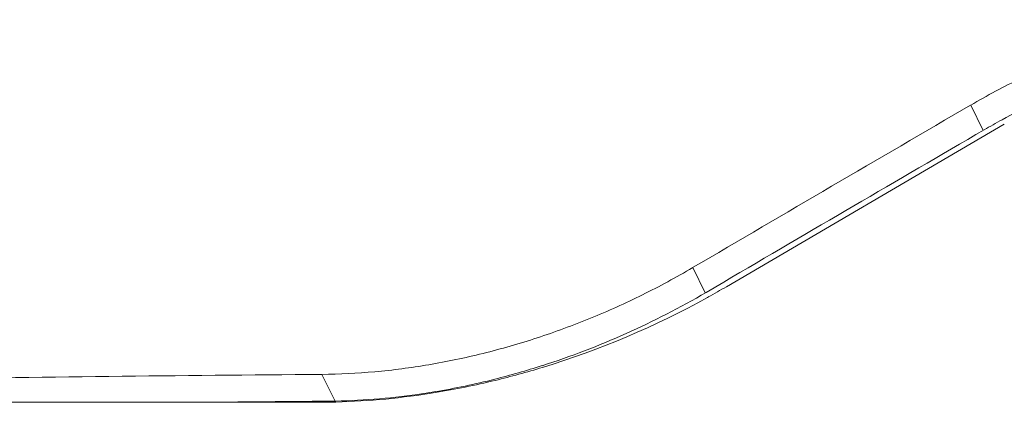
# Model space of a CAD drawing. Header units: millimetres. Extents: x -473 to 23648, y -382 to 1866.
# Tile 106 of 256: x 3207.7 to 3224.88, y 567.44 to 574.12. Entities that reach past the tile are written whole.
import ezdxf

# ---------------------------------------------------------------- set-up
doc = ezdxf.new("R2010")
doc.units = ezdxf.units.MM
doc.header["$LTSCALE"] = 80
doc.layers.get('0').update_dxf_attribs({"linetype": 'CONTINUOUS'})

msp = doc.modelspace()

# ---------------------------------------------------------------- linework, layer by layer
at = {"color": 0, "linetype": 'Continuous', "lineweight": 0}
for p, q in [((3224.297, 572.626), (3224.513, 572.186)), ((3224.884, 572.296), (3220.033, 569.46)), ((3219.445, 569.792), (3219.66, 569.352)), ((3219.986, 569.541), (3219.679, 569.361)), ((3219.718, 569.281), (3219.706, 569.274)), ((3212.972, 567.931), (3213.196, 567.473)), ((3212.897, 567.444), (3190.448, 567.444)), ((3213.076, 567.464), (3212.897, 567.462))]:
    msp.add_line(p, q, dxfattribs=at)
for centre, radius, start, end in [((4095.901, -924.893), 1732.703, 120.200783, 120.386597), ((3231.26, 560.631), 13.379, 118.6485, 120.1948), ((4095.374, -924.354), 1731.481, 120.195165, 120.369334), ((3212.48, 581.638), 14.232, 287.7387, 300.3862), ((3212.373, 582.56), 15.175, 298.9476, 300.3138), ((3212.39, 582.517), 15.13, 287.046, 298.9181), ((3212.641, 581.158), 13.725, 284.1226, 287.7064), ((3212.589, 581.892), 14.473, 283.6128, 287.0174), ((3212.788, 580.565), 13.115, 279.486, 284.1312), ((3212.703, 581.412), 13.98, 279.2599, 283.6229), ((3212.988, 578.664), 11.201, 270.4471, 271.1593), ((3212.857, 580.381), 12.938, 271.5859, 279.3184), ((3212.897, 579.456), 12.011, 270.0009, 270.8539), ((3212.895, 579.59), 12.146, 270.8536, 271.5107)]:
    msp.add_arc(centre, radius, start, end, dxfattribs=at)
for points, knots in [([(3224.297, 572.626), (3224.584, 572.793), (3225.17, 573.106), (3226.08, 573.511), (3227.014, 573.846), (3227.675, 574.029), (3228.021, 574.11), (3228.048, 574.116)], [0, 0, 0, 0, 0.996043, 1.992681, 2.984968, 3.968445, 4.050713, 4.050713, 4.050713, 4.050713]), ([(3227.739, 573.538), (3227.713, 573.531), (3227.142, 573.375), (3226.155, 573.03), (3225.239, 572.588), (3224.845, 572.372)], [0, 0, 0, 0, 0.078613, 1.777213, 3.12485, 3.12485, 3.12485, 3.12485]), ([(3212.972, 567.931), (3213.28, 567.934), (3213.906, 567.965), (3214.846, 568.088), (3215.793, 568.286), (3216.736, 568.557), (3217.666, 568.899), (3218.573, 569.308), (3219.158, 569.624), (3219.445, 569.792)], [0, 0, 0, 0, 0.926424, 1.875554, 2.843085, 3.82485, 4.816322, 5.812745, 6.808919, 6.808919, 6.808919, 6.808919]), ([(3212.972, 567.931), (3210.492, 567.912), (3205.543, 567.854), (3198.135, 567.709), (3193.207, 567.573), (3190.748, 567.496)], [0, 0, 0, 0, 7.439087, 14.848797, 22.228203, 22.228203, 22.228203, 22.228203]), ([(3214.95, 567.63), (3214.88, 567.618), (3214.306, 567.527), (3213.725, 567.476), (3213.215, 567.466)], [0, 0, 0, 0, 0.213351, 1.743084, 1.743084, 1.743084, 1.743084])]:
    msp.add_open_spline(points, degree=3, knots=knots, dxfattribs=at)
msp.add_open_spline([(3212.897, 567.462), (3212.403, 567.458), (3211.909, 567.454), (3211.414, 567.449)], degree=3, dxfattribs=at)

doc.saveas('drawing.dxf')
